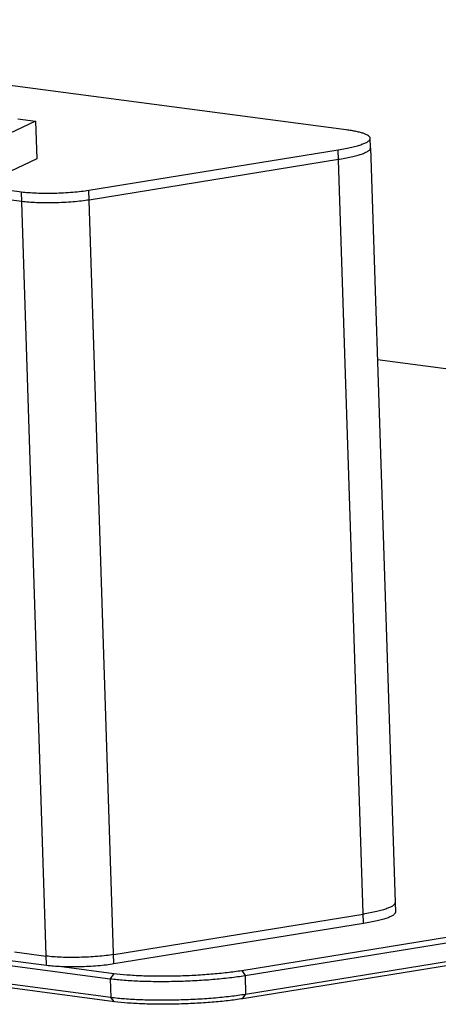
# Model space of a CAD drawing. Header units: millimetres. Extents: x 42 to 1167, y 41 to 792.
# Tile 33 of 55: x 711 to 733, y 71 to 123. Entities that reach past the tile are written whole.
import ezdxf

# ---------------------------------------------------------------- set-up
doc = ezdxf.new("R2010")
doc.units = ezdxf.units.MM
doc.header["$LTSCALE"] = 65.395
doc.layers.add('00_COMPONENTS', color=7, linetype='CONTINUOUS')

msp = doc.modelspace()

# ---------------------------------------------------------------- linework, layer by layer
at = {"layer": '00_COMPONENTS', "color": 7}
for p, q in [((728.5066, 117.1816), (684.9576, 122.9534)), ((712.2462, 117.6322), (710.5248, 116.8157)), ((711.3156, 117.7556), (712.2462, 117.6322)), ((712.2462, 117.6322), (712.3103, 115.6548)), ((729.7887, 116.2443), (729.7727, 116.7386)), ((715.0402, 114.0179), (728.0997, 116.1359)), ((729.7887, 116.2443), (731.0722, 76.6951)), ((729.7888, 116.2399), (729.7887, 116.2443)), ((712.3103, 115.6548), (710.589, 114.8382)), ((715.0563, 113.5236), (728.1158, 115.6415)), ((728.1158, 115.6415), (728.1705, 115.6505)), ((709.3183, 114.2265), (711.5124, 113.9357)), ((709.8662, 113.6616), (711.5284, 113.4413)), ((831.6357, 91.6857), (730.1492, 105.1363)), ((723.0419, 73.1437), (831.2492, 90.6922)), ((723.2161, 72.8745), (831.4234, 90.423)), ((831.4555, 89.4343), (723.2482, 71.8857)), ((831.2973, 89.2091), (723.09, 71.6606)), ((609.779, 86.8093), (716.1604, 72.7099)), ((716.1925, 71.7212), (609.8111, 85.8206)), ((716.3871, 71.5043), (610.0057, 85.6037)), ((731.0722, 76.6951), (731.0883, 76.2007)), ((716.3398, 73.9744), (729.3993, 76.0923)), ((729.4153, 75.5979), (716.3558, 73.48)), ((712.8279, 73.3977), (705.6804, 74.345)), ((711.1497, 74.1124), (712.8119, 73.8921)), ((713.739, 73.332), (716.3389, 72.9874))]:
    msp.add_line(p, q, dxfattribs=at)
at = {"layer": '00_COMPONENTS', "color": 4}
for p, q in [((729.4153, 75.5979), (728.0997, 116.1359)), ((716.3558, 73.48), (715.0402, 114.0179)), ((712.8279, 73.3977), (711.5124, 113.9357)), ((716.3389, 72.9874), (716.1604, 72.7099)), ((723.0419, 73.1437), (723.2161, 72.8745)), ((723.2161, 72.8745), (723.2482, 71.8857)), ((716.1604, 72.7099), (716.1925, 71.7212)), ((716.3871, 71.5043), (716.1925, 71.7212)), ((723.09, 71.6606), (723.2482, 71.8857))]:
    msp.add_line(p, q, dxfattribs=at)
at = {"layer": '00_COMPONENTS', "color": 7}
for centre, radius, start, end in [((729.6818, 116.2408), 0.107, 359.48963, 1.85822), ((725.7955, 129.9498), 14.4952, 279.21107, 279.43024), ((730.9653, 76.6916), 0.107, 359.4891, 1.85787), ((727.079, 90.4005), 14.4951, 279.21107, 279.43024)]:
    msp.add_arc(centre, radius, start, end, dxfattribs=at)
for points, knots in [([(729.7727, 116.7386), (729.7723, 116.7498), (729.7678, 116.773), (729.7504, 116.8062), (729.7229, 116.8384), (729.6692, 116.8835), (729.5747, 116.9361), (729.4311, 116.9928), (729.2501, 117.0464), (729.033, 117.0966), (728.7813, 117.1427), (728.6018, 117.169), (728.5066, 117.1816)], [0, 0, 0, 0, 0.0240512, 0.0502034, 0.080104, 0.1148467, 0.2011661, 0.3119309, 0.4477457, 0.6083077, 0.7927891, 1, 1, 1, 1]), ([(728.0997, 116.1359), (728.2254, 116.1562), (728.463, 116.1979), (728.7967, 116.2676), (729.0854, 116.3405), (729.3262, 116.4156), (729.4944, 116.4828), (729.6018, 116.5387), (729.6636, 116.5781), (729.7121, 116.6175), (729.7472, 116.6571), (729.7686, 116.6974), (729.7731, 116.7255), (729.7727, 116.7386)], [0, 0, 0, 0, 0.2081051, 0.3944317, 0.557151, 0.6948337, 0.8065973, 0.8527407, 0.8925315, 0.9262813, 0.9545907, 0.9785533, 1, 1, 1, 1]), ([(728.1705, 115.6505), (728.2914, 115.6706), (728.5202, 115.7116), (728.8413, 115.78), (729.1194, 115.8513), (729.3221, 115.9153), (729.4598, 115.9684), (729.5454, 116.0065), (729.6185, 116.0448), (729.6789, 116.0832), (729.7265, 116.1217), (729.7614, 116.1603), (729.7833, 116.1995), (729.7887, 116.227), (729.7888, 116.2399)], [0, 0, 0, 0, 0.2071593, 0.3926727, 0.554822, 0.6922697, 0.7514644, 0.804239, 0.8506294, 0.8907733, 0.9249684, 0.95378, 0.9782251, 1, 1, 1, 1]), ([(711.5124, 113.9357), (711.632, 113.9198), (711.8912, 113.8943), (712.3041, 113.8713), (712.7583, 113.8618), (713.3952, 113.8678), (714.0274, 113.8998), (714.629, 113.9587), (714.9087, 113.9966), (715.0402, 114.0179)], [0, 0, 0, 0, 0.1023331, 0.2206753, 0.3506657, 0.4874487, 0.760747, 0.8870277, 1, 1, 1, 1]), ([(711.5284, 113.4413), (711.6481, 113.4255), (711.9072, 113.3999), (712.3202, 113.377), (712.7743, 113.3675), (713.4113, 113.3734), (714.0434, 113.4055), (714.6451, 113.4643), (714.9248, 113.5022), (715.0563, 113.5236)], [0, 0, 0, 0, 0.1023331, 0.2206753, 0.3506657, 0.4874487, 0.760747, 0.8870277, 1, 1, 1, 1]), ([(731.0722, 76.6951), (731.0726, 76.682), (731.0682, 76.6538), (731.0467, 76.6135), (731.0116, 76.5739), (730.9631, 76.5345), (730.9013, 76.4951), (730.794, 76.4392), (730.6257, 76.372), (730.385, 76.2969), (730.0962, 76.224), (729.7626, 76.1543), (729.5249, 76.1127), (729.3993, 76.0923)], [0, 0, 0, 0, 0.0214467, 0.0454093, 0.0737187, 0.1074685, 0.1472593, 0.1934027, 0.3051663, 0.4428491, 0.6055683, 0.7918949, 1, 1, 1, 1]), ([(731.0883, 76.2007), (731.0887, 76.1876), (731.0842, 76.1595), (731.0628, 76.1192), (731.0277, 76.0795), (730.9792, 76.0401), (730.9173, 76.0008), (730.81, 75.9448), (730.6418, 75.8776), (730.401, 75.8025), (730.1122, 75.7297), (729.7786, 75.6599), (729.5409, 75.6183), (729.4153, 75.5979)], [0, 0, 0, 0, 0.0214467, 0.0454093, 0.0737187, 0.1074685, 0.1472593, 0.1934027, 0.3051663, 0.442849, 0.6055683, 0.7918949, 1, 1, 1, 1]), ([(716.3398, 73.9744), (716.2082, 73.953), (715.9285, 73.9151), (715.3269, 73.8562), (714.6947, 73.8242), (714.0578, 73.8183), (713.6036, 73.8278), (713.1907, 73.8507), (712.9315, 73.8762), (712.8119, 73.8921)], [0, 0, 0, 0, 0.1129723, 0.239253, 0.5125513, 0.6493343, 0.7793247, 0.8976669, 1, 1, 1, 1]), ([(716.3558, 73.48), (716.2243, 73.4587), (715.9446, 73.4208), (715.3429, 73.3619), (714.7108, 73.3299), (714.0738, 73.3239), (713.6197, 73.3334), (713.2067, 73.3563), (712.9476, 73.3819), (712.8279, 73.3977)], [0, 0, 0, 0, 0.1129723, 0.239253, 0.5125513, 0.6493343, 0.7793247, 0.8976669, 1, 1, 1, 1]), ([(716.1604, 72.7099), (716.3997, 72.6782), (716.9179, 72.6271), (717.7439, 72.5813), (718.6522, 72.5623), (719.608, 72.5711), (720.5747, 72.6075), (721.5153, 72.6699), (722.3937, 72.756), (722.9531, 72.8318), (723.2161, 72.8745)], [0, 0, 0, 0, 0.1023301, 0.2206688, 0.3506554, 0.4874344, 0.6258688, 0.760754, 0.887031, 1, 1, 1, 1]), ([(716.3389, 72.9874), (716.5662, 72.9573), (717.0586, 72.9087), (717.8432, 72.8651), (718.7061, 72.8471), (719.6142, 72.8555), (720.5325, 72.89), (721.4261, 72.9494), (722.2606, 73.0312), (722.792, 73.1031), (723.0419, 73.1437)], [0, 0, 0, 0, 0.1023301, 0.2206688, 0.3506554, 0.4874344, 0.6258688, 0.760754, 0.887031, 1, 1, 1, 1]), ([(723.2482, 71.8857), (722.9852, 71.8431), (722.4258, 71.7673), (721.5474, 71.6812), (720.6068, 71.6187), (719.6401, 71.5824), (718.6843, 71.5736), (717.776, 71.5925), (716.95, 71.6384), (716.4317, 71.6895), (716.1925, 71.7212)], [0, 0, 0, 0, 0.112969, 0.239246, 0.3741312, 0.5125656, 0.6493446, 0.7793312, 0.8976699, 1, 1, 1, 1]), ([(723.09, 71.6606), (722.8401, 71.6201), (722.3087, 71.5481), (721.4742, 71.4663), (720.5807, 71.4069), (719.6623, 71.3724), (718.7543, 71.364), (717.8914, 71.3821), (717.1067, 71.4256), (716.6144, 71.4742), (716.3871, 71.5043)], [0, 0, 0, 0, 0.112969, 0.239246, 0.3741312, 0.5125656, 0.6493446, 0.7793312, 0.8976699, 1, 1, 1, 1])]:
    msp.add_open_spline(points, degree=3, knots=knots, dxfattribs=at)

doc.saveas('drawing.dxf')
